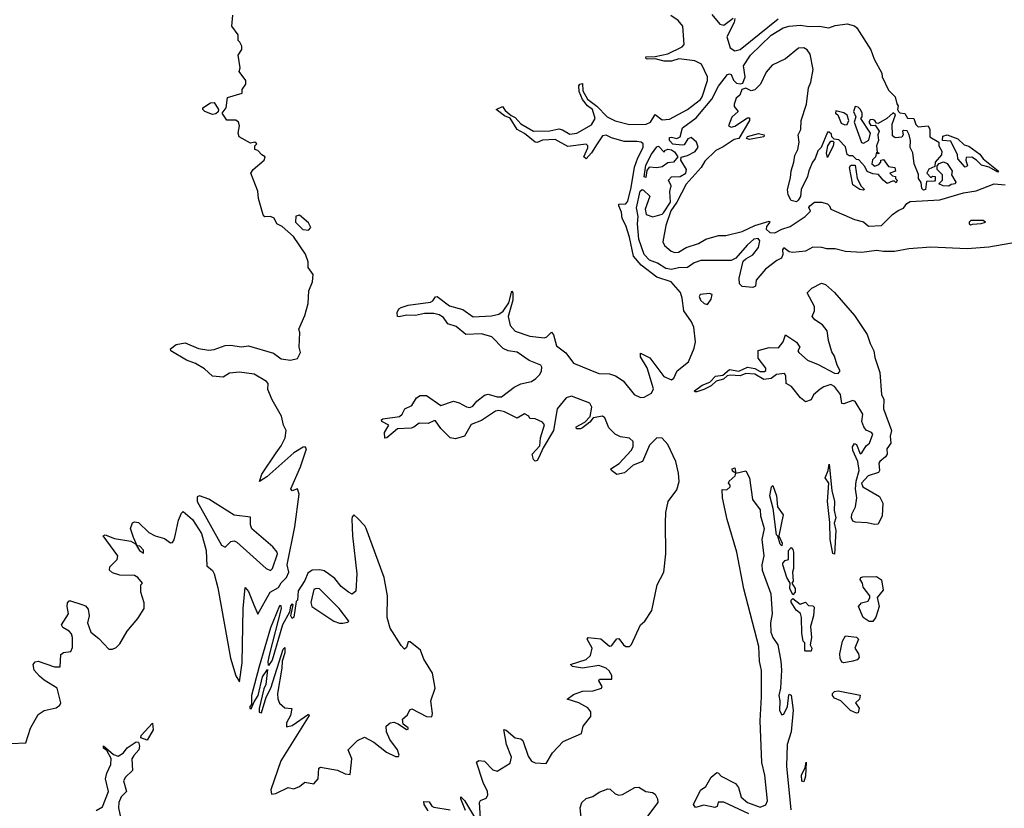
# Model space of a CAD drawing. Extents: x 2219101 to 2444320, y 201258 to 358766.
# Tile 209 of 256: x 2315163 to 2320590, y 341533 to 345880. Entities that reach past the tile are written whole.
import ezdxf

# ---------------------------------------------------------------- set-up
doc = ezdxf.new("R2010")
doc.units = 0

msp = doc.modelspace()

# ---------------------------------------------------------------- linework, layer by layer
at = {"layer": '0CON10XD'}
for points in [[(2316376.4, 345756.4), (2316367.5, 345765), (2316367, 345797), (2316332.5, 345845), (2316337.5, 345905)], [(2317705, 341450), (2317697.8, 341565), (2317703.7, 341576.3), (2317735, 341588.9), (2317743.6, 341605), (2317741.8, 341625), (2317718.1, 341675), (2317681.9, 341788.1), (2317693.6, 341796.4), (2317725, 341792.7), (2317771.5, 341745), (2317795, 341737.5), (2317867.2, 341782.8), (2317873.1, 341815), (2317846.6, 341885), (2317832.4, 341967.6), (2317845, 341964.4), (2317895, 341920.7), (2317925, 341916.2), (2317937.1, 341907.1), (2317965, 341820.8), (2317985, 341792.2), (2318005, 341783.3), (2318065, 341779.5), (2318100.3, 341839.7), (2318158.9, 341901.1), (2318258.9, 341945), (2318268.1, 341985), (2318311.3, 342038.7), (2318311.1, 342065), (2318295, 342086.4), (2318245, 342114.3), (2318181.2, 342135), (2318215, 342160), (2318265, 342178.7), (2318325, 342180.3), (2318370, 342195), (2318373.8, 342205), (2318355.5, 342235), (2318358.8, 342245), (2318426.2, 342245), (2318427.5, 342265), (2318411.7, 342291.7), (2318395.3, 342305.3), (2318355, 342320.4), (2318265, 342305.4), (2318210, 342315), (2318200, 342325), (2318285, 342352.7), (2318309.1, 342375), (2318318.6, 342415), (2318290.8, 342465), (2318296.1, 342473.9), (2318366.8, 342466.8), (2318415, 342427.1), (2318425, 342429.4), (2318455, 342467.5), (2318465, 342469.2), (2318490.8, 342435), (2318505, 342425.8), (2318525, 342424.2), (2318535, 342436), (2318585.2, 342544.8), (2318608, 342565), (2318646.7, 342623.3), (2318676.7, 342765), (2318713.4, 342835), (2318724.4, 342935), (2318723.5, 343106.5), (2318724.1, 343164.1), (2318737, 343225), (2318785, 343288.2), (2318798.8, 343335), (2318795, 343380.8), (2318779.2, 343445), (2318735, 343537.8), (2318704, 343574), (2318675, 343574.6), (2318635, 343535.3), (2318595.5, 343444.5), (2318544.5, 343425), (2318497.1, 343382.9), (2318455, 343373.8), (2318424.3, 343395), (2318421.9, 343405), (2318466.9, 343433.1), (2318534.1, 343505), (2318544.2, 343525), (2318544, 343555), (2318525, 343573.5), (2318475, 343581), (2318446.2, 343596.2), (2318411, 343631), (2318388.2, 343685), (2318375, 343694.6), (2318324.4, 343685.6), (2318305, 343661.9), (2318265, 343630), (2318254.3, 343624.3), (2318232.5, 343625), (2318231.2, 343635), (2318278.9, 343661.1), (2318307.6, 343692.4), (2318316.7, 343745), (2318305, 343766.9), (2318205, 343804.6), (2318175, 343795.3), (2318125.2, 343735), (2318104.6, 343615), (2318049.1, 343520.9), (2318025, 343466), (2318015, 343451.1), (2318005, 343447.5), (2317996, 343455), (2317987.5, 343485), (2318029.5, 343530.5), (2318033.2, 343575), (2318056.5, 343646.5), (2318045, 343661.8), (2318005, 343680), (2317975, 343682.5), (2317970, 343695), (2317945, 343707.5), (2317905, 343682.9), (2317835, 343719.2), (2317805, 343725.8), (2317785, 343722.6), (2317708.3, 343671.7), (2317650.8, 343649.2), (2317615, 343583.8), (2317565, 343570), (2317536.1, 343576.1), (2317485, 343626.7), (2317455, 343668.6), (2317445, 343669.2), (2317415, 343653.8), (2317365, 343656.7), (2317335.8, 343634.2), (2317321.4, 343628.6), (2317245, 343624), (2317186, 343575), (2317175, 343573.8), (2317173.2, 343605), (2317197.1, 343645), (2317159.4, 343665), (2317156.9, 343675), (2317165, 343680.9), (2317256.7, 343693.3), (2317270.9, 343705), (2317285.6, 343735), (2317325, 343754.3), (2317351.2, 343795), (2317371.2, 343808.8), (2317405, 343808.3), (2317485, 343753.5), (2317555, 343776.9), (2317585, 343768.5), (2317625, 343746.2), (2317645, 343743.1), (2317660.1, 343749.9), (2317682.6, 343777.4), (2317725, 343809.7), (2317745, 343815.2), (2317795, 343801.3), (2317818.7, 343801.4), (2317888.2, 343855), (2317925, 343872.1), (2317985, 343886.5), (2318007.7, 343902.3), (2318030.3, 343925), (2318040, 343945), (2318041.2, 343965), (2318035.4, 343975.4), (2317972.1, 344002.1), (2317905, 344048.2), (2317855, 344054.3), (2317828.3, 344068.3), (2317765, 344132.4), (2317707.8, 344147.8), (2317622.2, 344145), (2317569.8, 344189.8), (2317522.8, 344202.8), (2317498.7, 344238.7), (2317475, 344252.4), (2317445, 344259.8), (2317395, 344260.9), (2317345, 344249.7), (2317295, 344250.7), (2317255, 344242), (2317244.7, 344245), (2317244, 344266), (2317253.1, 344286.9), (2317265, 344294.5), (2317305, 344306.4), (2317427.1, 344322.9), (2317440.1, 344329.9), (2317455, 344351.9), (2317465, 344354.5), (2317532.7, 344302.7), (2317605, 344282.8), (2317662.3, 344242.3), (2317763.1, 344246.9), (2317805, 344257.5), (2317827.2, 344272.8), (2317860.1, 344319.9), (2317875, 344383.8), (2317880.8, 344375), (2317880.8, 344335), (2317855.4, 344245), (2317866.5, 344195), (2317895, 344163), (2317975, 344135.3), (2318055, 344126.6), (2318068.5, 344131.5), (2318095, 344157.1), (2318105, 344142.9), (2318122.9, 344082.9), (2318174, 344044), (2318215, 343986.9), (2318355, 343930.5), (2318415, 343928.7), (2318447.8, 343917.8), (2318489.2, 343889.2), (2318550.3, 343815), (2318585, 343797.6), (2318605, 343800), (2318645, 343822.4), (2318656.3, 343845), (2318621.1, 343961.1), (2318585, 344022.5), (2318585, 344041.2), (2318636, 344016), (2318713.1, 343913.1), (2318755, 343894.6), (2318769.5, 343905), (2318787.5, 343945), (2318849.2, 343995), (2318880.5, 344069.5), (2318887.5, 344105), (2318878.4, 344185), (2318866.1, 344215), (2318823.9, 344275), (2318815.6, 344345), (2318805, 344377.1), (2318753.3, 344435), (2318675, 344460), (2318587.9, 344527.9), (2318546.7, 344576.7), (2318525, 344682.2), (2318505, 344746), (2318484.2, 344785), (2318479.9, 344819.9), (2318465.5, 344855), (2318466.1, 344863.9), (2318505, 344865.7), (2318515, 344880), (2318534.4, 344955), (2318552.7, 345067.3), (2318570.9, 345119), (2318600.1, 345175), (2318600.4, 345195), (2318587.9, 345205), (2318565, 345209.5), (2318495, 345208), (2318425, 345228.9), (2318395, 345244.5), (2318375, 345239.3), (2318345.4, 345195.4), (2318315, 345145.9), (2318285, 345114.1), (2318272.9, 345125), (2318294.3, 345174.3), (2318294.2, 345185), (2318285, 345194.7), (2318185, 345182.1), (2318115, 345219.4), (2318045, 345215.2), (2318015, 345203.4), (2318005, 345205.2), (2317945, 345253.2), (2317906.1, 345275), (2317866.9, 345336.9), (2317835, 345350.6), (2317790, 345385), (2317825, 345402.5), (2317839.5, 345379.5), (2317871.7, 345351.7), (2317895, 345341.1), (2317926.2, 345306.2), (2317996, 345266), (2318085, 345268.2), (2318135, 345277.8), (2318155, 345273.8), (2318195, 345249.3), (2318235, 345255.1), (2318315, 345299.8), (2318335.8, 345335), (2318321, 345385), (2318293.6, 345405), (2318265, 345439.6), (2318247.3, 345485), (2318244.6, 345515), (2318250, 345525), (2318265, 345528), (2318267.9, 345487.9), (2318292.3, 345442.3), (2318345, 345403.2), (2318401.7, 345345), (2318445, 345322.2), (2318525, 345302.1), (2318615.8, 345305), (2318640.4, 345315), (2318665, 345358.5), (2318705, 345329), (2318745, 345331.6), (2318845, 345385.2), (2318915, 345439.7), (2318925.5, 345455), (2318953.8, 345545), (2318954.8, 345565), (2318921.1, 345635), (2318885, 345654.2), (2318796, 345664), (2318755, 345652), (2318715, 345651.8), (2318665, 345664.8), (2318625, 345662.2), (2318617.1, 345665), (2318614.6, 345675), (2318665, 345676.9), (2318735, 345692.4), (2318815, 345729.8), (2318826.3, 345743.7), (2318817.8, 345845), (2318792.4, 345875), (2318753, 345903)], [(2318978.6, 345908.6), (2319022.4, 345855), (2319045, 345850.2), (2319095, 345888.7)], [(2319205, 344403.8), (2319145, 344408.6), (2319131.2, 344425), (2319128.8, 344455), (2319151.6, 344548.4), (2319165, 344562.7), (2319205, 344584.5), (2319235.2, 344624.8), (2319241.9, 344661.9), (2319234.2, 344674.2), (2319210.3, 344669.7), (2319172.5, 344637.5), (2319110, 344565), (2319085, 344553.3), (2318917.9, 344552.1), (2318880.9, 344539.1), (2318845, 344514.3), (2318795, 344512), (2318755, 344502.7), (2318725, 344508), (2318678, 344538), (2318635, 344554.4), (2318605, 344586.2), (2318575, 344670), (2318568, 344755), (2318572, 344795), (2318563.3, 344843.3), (2318583.3, 344935), (2318595, 344943.3), (2318600.7, 344940.7), (2318637, 344907), (2318610, 344835), (2318617, 344807), (2318653, 344793), (2318705, 344807.5), (2318712.5, 344815), (2318751.2, 344875), (2318746.1, 344933.9), (2318753.3, 344965), (2318740, 344995), (2318756.1, 345013.9), (2318804.2, 345015.8), (2318834, 345035), (2318839.2, 345055), (2318807.5, 345105), (2318808.3, 345121.7), (2318845, 345132.5), (2318886.1, 345153.9), (2318902, 345178), (2318894.4, 345204.4), (2318865, 345231.2), (2318845.7, 345224.3), (2318825, 345190), (2318815, 345188.8), (2318763.9, 345193.9), (2318744.3, 345214.3), (2318745, 345230), (2318755, 345233.3), (2318785, 345226.2), (2318803.3, 345235), (2318816.7, 345285), (2318891.1, 345338.9), (2318977.5, 345442.5), (2319015, 345514), (2319065, 345577.5), (2319075, 345582.5), (2319085, 345577.5), (2319097.5, 345547.5), (2319115, 345530), (2319135, 345526.2), (2319149.3, 345530.7), (2319162.5, 345565), (2319153.3, 345625), (2319191.9, 345685), (2319305.8, 345795), (2319370.8, 345835), (2319405, 345844.4), (2319465, 345850), (2319515, 345842.5), (2319570, 345845), (2319623.8, 345836.2), (2319657.3, 345847.3), (2319725, 345856.9), (2319765, 345845.5), (2319776.9, 345835), (2319855, 345713.3), (2319872.9, 345662.9), (2319915.8, 345585), (2319918, 345565), (2319951.4, 345491.4), (2319988, 345455), (2319997.3, 345417.3), (2320006, 345405), (2320002.5, 345385), (2320007.5, 345375), (2320015, 345367.5), (2320043, 345363), (2320057.5, 345337.5), (2320092.5, 345335), (2320103, 345303), (2320115, 345290), (2320170, 345295), (2320180, 345275), (2320180, 345235), (2320230, 345205), (2320230, 345185), (2320246, 345155), (2320243.3, 345135), (2320210, 345095), (2320208.3, 345071.7), (2320173.6, 345056.4), (2320162.5, 345035), (2320185, 345010), (2320195, 345017.5), (2320210, 345015), (2320210, 344995), (2320205, 344990), (2320161.7, 344988.3), (2320156.2, 344943.8), (2320145, 344940), (2320135, 344950), (2320132.5, 344982.5), (2320117.5, 345005), (2320117, 345027), (2320094, 345085), (2320086.4, 345146.4), (2320071.2, 345175), (2320073.9, 345213.9), (2320066.4, 345246.4), (2320055, 345267.5), (2320035, 345270), (2320030, 345265), (2320032.5, 345245), (2320025, 345232.5), (2319988.3, 345228.3), (2319975, 345240), (2319972, 345305), (2319990, 345355), (2319977, 345367), (2319942.5, 345335), (2319895, 345307.5), (2319885, 345310), (2319877.5, 345325), (2319865, 345330), (2319851.7, 345328.3), (2319843.3, 345315), (2319855, 345297.5), (2319878.3, 345298.3), (2319900, 345265), (2319892.5, 345245), (2319896.7, 345215), (2319886.7, 345185), (2319890, 345150), (2319900, 345145), (2319895, 345140), (2319885, 345150), (2319880, 345125), (2319863, 345107), (2319860, 345085), (2319877, 345073), (2319898.3, 345081.7), (2319910, 345095), (2319910, 345105), (2319925, 345110), (2319951.7, 345071.7), (2319987.5, 345065), (2319990, 345045), (2319960, 345035), (2319975, 345020), (2319990, 345015), (2319990, 345005), (2320000, 344995), (2319995, 344980), (2319985, 344990), (2319975, 344990), (2319945, 344977.5), (2319922.5, 344995), (2319897.5, 345027.5), (2319865, 345030), (2319835, 345042.5), (2319820.7, 345070.7), (2319788.3, 345108.3), (2319775, 345110), (2319755, 345130), (2319735, 345130), (2319725, 345137.5), (2319715, 345180), (2319678.3, 345218.3), (2319651.7, 345221.7), (2319640, 345235), (2319638.3, 345248.3), (2319625, 345260), (2319615, 345260), (2319580, 345175), (2319562.5, 345157.5), (2319548, 345115), (2319533.3, 345095), (2319512.7, 345047.3), (2319505.8, 345015), (2319470, 344945), (2319466.2, 344905), (2319453.3, 344885), (2319445, 344876.7), (2319415, 344883.3), (2319398.8, 344915), (2319396.2, 344945), (2319412.1, 345007.9), (2319415, 345047.5), (2319430.8, 345095), (2319435, 345132.5), (2319451.4, 345165), (2319459.2, 345205), (2319454.4, 345245), (2319468.6, 345275), (2319470.6, 345325), (2319499.2, 345415), (2319511.1, 345505), (2319524.3, 345535), (2319536.2, 345605), (2319520, 345690), (2319503.6, 345713.6), (2319485.6, 345725.6), (2319456.6, 345723.4), (2319385, 345664), (2319310.5, 345629.5), (2319278.3, 345591.7), (2319246.2, 345525), (2319215, 345493.8), (2319195, 345488.8), (2319165, 345502.5), (2319143.8, 345496.2), (2319133.3, 345465), (2319112.7, 345447.3), (2319101.2, 345415), (2319102, 345402), (2319123.3, 345375), (2319087.7, 345342.3), (2319070, 345295), (2319085, 345287.5), (2319105, 345293.3), (2319175, 345338.8), (2319185, 345340), (2319186.2, 345325), (2319127.5, 345225), (2319100.5, 345219.5), (2319040.3, 345179.7), (2319000.9, 345159.1), (2318940, 345100), (2318918.8, 345065), (2318837, 344973), (2318785, 344873.8), (2318752.7, 344827.3), (2318723.9, 344746.1), (2318707.5, 344655), (2318717.5, 344635), (2318753.9, 344603.9), (2318775, 344596.7), (2318795, 344598.8), (2318837.5, 344625), (2318905, 344646.2), (2318945, 344670), (2319015, 344690), (2319055, 344691.2), (2319145, 344712), (2319215, 344745.7), (2319295, 344770), (2319298.8, 344765), (2319280, 344740), (2319278, 344725), (2319297.6, 344707.6), (2319325.4, 344704.6), (2319365, 344726.2), (2319410, 344740), (2319493.1, 344795), (2319521.2, 344825), (2319513.8, 344845), (2319518, 344855), (2319545, 344874.4), (2319583.6, 344873.6), (2319615, 344864.3), (2319627.1, 344855), (2319634.3, 344835), (2319765, 344778), (2319815, 344766), (2319842.7, 344742.7), (2319913.6, 344746.4), (2319974.3, 344805.7), (2320005, 344828.2), (2320035, 344840.6), (2320052.5, 344867.5), (2320072, 344878), (2320235, 344888.1), (2320365, 344926.1), (2320435, 344937.5), (2320534.5, 344974.5), (2320595, 344970.8)], [(2319105, 345886.2), (2319101.1, 345865), (2319061.2, 345785), (2319079, 345725), (2319105, 345708.6), (2319135.2, 345715), (2319344.2, 345885.8)], [(2315115, 341890), (2315196.4, 341893.6), (2315222, 341975), (2315265, 342050), (2315298.3, 342071.7), (2315363.6, 342086.4), (2315385, 342102.5), (2315390, 342115), (2315370, 342195), (2315298.7, 342238.7), (2315272.4, 342262.4), (2315242, 342295), (2315237.7, 342325), (2315248.7, 342341.3), (2315265, 342344.5), (2315355, 342313.8), (2315386.2, 342313.8), (2315389.3, 342380.7), (2315405, 342392.5), (2315445, 342397.5), (2315455, 342420), (2315454.6, 342475), (2315448.9, 342495), (2315435, 342510.4), (2315400.5, 342530.5), (2315393.5, 342545), (2315431.4, 342605), (2315423.8, 342645), (2315426.7, 342665), (2315435, 342676.7), (2315443.6, 342676.4), (2315506.4, 342656.4), (2315525, 342650), (2315540.8, 342630.8), (2315545.7, 342595), (2315537.1, 342555), (2315555, 342503.8), (2315599.5, 342469.5), (2315655, 342410), (2315675, 342410), (2315695, 342420), (2315715, 342440), (2315755, 342510), (2315815, 342580), (2315850, 342635), (2315850, 342665), (2315830, 342725), (2315830, 342765), (2315840, 342775), (2315813.8, 342805), (2315795, 342816.5), (2315715, 342819.1), (2315675, 342831.4), (2315658, 342845), (2315660, 342865), (2315700, 342905), (2315704.2, 342925), (2315622.5, 343035), (2315635, 343040), (2315685, 343020.6), (2315775.9, 343005.9), (2315801.7, 342991.7), (2315822.5, 342955), (2315845, 342940), (2315845, 342956), (2315825, 342977.5), (2315810, 342980), (2315790, 343025), (2315773.8, 343075), (2315785, 343106.7), (2315795, 343112.5), (2315818.3, 343108.3), (2315875, 343053.3), (2315910, 343035), (2315960.7, 343020.7), (2315995, 342996.7), (2316005, 342997.5), (2316015, 343012.5), (2316022.5, 343045), (2316039.1, 343120.9), (2316055, 343160), (2316065, 343170), (2316115, 343124.5), (2316165, 343047.8), (2316190.9, 342955), (2316195, 342870), (2316225, 342843.8), (2316235, 342826.2), (2316255, 342748.8), (2316325, 342361.2), (2316355, 342262.5), (2316375, 342230), (2316390, 342335), (2316394.2, 342635), (2316405, 342750), (2316425, 342727.5), (2316453.8, 342655), (2316475, 342602.5), (2316544.4, 342725), (2316590.3, 342749.7), (2316605, 342775.8), (2316634.5, 342805.5), (2316645.8, 342835), (2316637.8, 342875), (2316680.2, 343085), (2316704.3, 343264.3), (2316695, 343293.3), (2316665, 343282.5), (2316656.7, 343295), (2316711.6, 343415), (2316744, 343515), (2316736, 343526), (2316725, 343524.2), (2316675, 343491.8), (2316525, 343360.9), (2316485, 343333.8), (2316498.5, 343375), (2316576.7, 343493.3), (2316605, 343532), (2316625.8, 343575), (2316632.5, 343615), (2316617.5, 343645), (2316606.7, 343695), (2316554.3, 343784.3), (2316531.2, 343841.2), (2316532.5, 343875), (2316524, 343885), (2316455, 343925.9), (2316375, 343937.6), (2316318.9, 343931.1), (2316285, 343909.6), (2316225, 343914.5), (2316181.9, 343955), (2316132.9, 343985), (2316082.5, 344002.5), (2315996.2, 344055), (2315993.8, 344065), (2316025, 344090), (2316075, 344098.5), (2316148.1, 344068.1), (2316205, 344059.2), (2316235, 344063.1), (2316295, 344083.6), (2316325, 344085.5), (2316385, 344076.9), (2316425, 344082.5), (2316562, 344042), (2316605, 344011.4), (2316655, 344004.3), (2316695, 344013.3), (2316711.2, 344045), (2316703.3, 344075), (2316707.5, 344155), (2316702.5, 344175), (2316735, 344250), (2316753.3, 344315), (2316757.5, 344385), (2316777.5, 344435), (2316780, 344475), (2316753.8, 344515), (2316753.3, 344545), (2316738.3, 344588.3), (2316672.5, 344685), (2316610.5, 344740.5), (2316580, 344755), (2316565, 344786.7), (2316545, 344796.2), (2316515, 344794), (2316504.2, 344804.2), (2316479.2, 344895), (2316475.7, 344935.7), (2316436.7, 345035), (2316450, 345055), (2316511.2, 345105), (2316516.7, 345125), (2316497.5, 345135), (2316475, 345160), (2316460, 345165), (2316460, 345185), (2316470, 345195), (2316460, 345205), (2316435, 345200), (2316373.3, 345235), (2316366.7, 345255), (2316373.8, 345295), (2316370, 345315), (2316355, 345325.7), (2316305, 345327.1), (2316279.2, 345365), (2316300.9, 345395), (2316308, 345452), (2316390, 345475), (2316390, 345495), (2316410, 345525), (2316410, 345545), (2316373.3, 345595), (2316377.5, 345615), (2316367.5, 345685), (2316387.5, 345715), (2316387.5, 345735), (2316376.4, 345756.4)], [(2316225, 345357.3), (2316183.8, 345373.8), (2316172.5, 345385), (2316172.5, 345395), (2316215, 345421.1), (2316235, 345422.9), (2316258.1, 345385), (2316257, 345373), (2316245, 345360.6), (2316225, 345357.3)], [(2319815, 345200), (2319843, 345217), (2319852.5, 345255), (2319800, 345335), (2319807.5, 345345), (2319807.5, 345365), (2319797.5, 345385), (2319785, 345397.5), (2319768.3, 345401.7), (2319760, 345375), (2319772.5, 345345), (2319763.3, 345315), (2319803, 345203), (2319815, 345200)], [(2319710.7, 345300.7), (2319725, 345302.5), (2319733.8, 345325), (2319724.1, 345354.1), (2319706, 345366), (2319661.7, 345378.3), (2319660, 345365), (2319672.5, 345355), (2319690.7, 345310.7), (2319710.7, 345300.7)], [(2319185, 345220), (2319170, 345225), (2319175, 345236.7), (2319235, 345253.3), (2319267.5, 345245), (2319265, 345234), (2319205, 345223.8), (2319185, 345220)], [(2320555, 345040), (2320507, 345067), (2320465, 345077.5), (2320436.4, 345106.4), (2320411.7, 345121.7), (2320380, 345120), (2320377.5, 345105), (2320386.7, 345075), (2320375, 345067.5), (2320335, 345112.5), (2320333.3, 345135), (2320295, 345210), (2320250, 345215), (2320251.7, 345238.3), (2320275, 345246.2), (2320335, 345223.8), (2320370, 345190), (2320395, 345183.3), (2320455, 345138.8), (2320473.6, 345113.6), (2320547.5, 345055), (2320557.5, 345045), (2320555, 345040)], [(2319615, 345120), (2319610, 345145), (2319617.5, 345185), (2319635, 345210), (2319645, 345210), (2319650, 345205), (2319646.7, 345185), (2319615, 345120)], [(2318615, 345010), (2318604.4, 345014.4), (2318615, 345077.5), (2318645, 345139.2), (2318675, 345178.8), (2318685, 345182.5), (2318715, 345150), (2318720, 345160), (2318735, 345166.7), (2318755, 345163.3), (2318771.7, 345151.7), (2318790, 345125), (2318766.7, 345095), (2318735, 345091.2), (2318705, 345069.2), (2318675, 345064.4), (2318632.5, 345067.5), (2318620.7, 345049.3), (2318615, 345010)], [(2319815, 344940), (2319793.3, 344943.3), (2319755, 344970), (2319737.5, 345065), (2319745, 345077.5), (2319768.3, 345078.3), (2319780, 345005), (2319801.7, 344961.7), (2319820, 344945), (2319815, 344940)], [(2320285, 344963.3), (2320253.6, 344963.6), (2320230, 344975), (2320250, 344995), (2320250, 345025), (2320220, 345055), (2320220, 345075), (2320231.7, 345088.3), (2320255, 345097.5), (2320275, 345087.5), (2320297.5, 345055), (2320302.5, 345045), (2320300, 345025), (2320322.5, 344985), (2320320, 344975), (2320297.5, 344972.5), (2320285, 344963.3)], [(2316755, 344720), (2316767.5, 344735), (2316755, 344760), (2316705, 344803.3), (2316685, 344796.7), (2316682.5, 344765), (2316723.8, 344723.8), (2316755, 344720)], [(2320405, 344750), (2320415, 344753.3), (2320463.6, 344756.4), (2320487.5, 344765), (2320473, 344773), (2320405, 344773.3), (2320396.7, 344765), (2320397.5, 344755), (2320405, 344750)], [(2320705, 344661), (2320505, 344625.9), (2320385, 344616.9), (2320185, 344626.1), (2320065, 344617.8), (2319985, 344603.3), (2319925, 344601.5), (2319885, 344608.8), (2319805, 344597.5), (2319715, 344601.8), (2319657.6, 344617.6), (2319613, 344617), (2319585, 344624.4), (2319534.6, 344625.4), (2319495.2, 344604.8), (2319425, 344596), (2319405, 344601.2), (2319375, 344622.5), (2319367, 344613), (2319368.8, 344585), (2319362.5, 344565), (2319336.4, 344553.6), (2319273.3, 344505), (2319223.3, 344445), (2319218.8, 344411.2), (2319205, 344403.8)], [(2319875, 343096.7), (2319835, 343106.2), (2319770.7, 343110.7), (2319755, 343116.7), (2319747.5, 343135), (2319750.6, 343155), (2319770.5, 343195), (2319776.7, 343245), (2319769.5, 343295), (2319773.7, 343336.3), (2319790, 343395), (2319782.5, 343445), (2319754.6, 343505), (2319753.9, 343526.1), (2319765, 343544), (2319775, 343539.2), (2319795, 343487.5), (2319805, 343492), (2319828.9, 343531.1), (2319847.5, 343545), (2319866, 343595), (2319858.8, 343605), (2319828.1, 343618.1), (2319815.3, 343635), (2319805.9, 343665), (2319811.4, 343705), (2319768.8, 343775), (2319755, 343780.8), (2319705, 343762.5), (2319695, 343764), (2319686.7, 343815), (2319655, 343858.8), (2319635, 343868.8), (2319595, 343856.7), (2319575, 343843.3), (2319538.3, 343811.7), (2319525, 343784), (2319495, 343774.6), (2319466.9, 343795), (2319417.8, 343857.8), (2319388.1, 343875), (2319386.4, 343916.4), (2319379.7, 343929.7), (2319335, 343925.3), (2319305, 343903.1), (2319265, 343897.2), (2319215, 343926.8), (2319165, 343929.2), (2319135, 343916.4), (2319079, 343921), (2319062.5, 343917.5), (2319041.7, 343898.3), (2319002.2, 343887.8), (2318975, 343862.3), (2318935, 343841.6), (2318895, 343828.5), (2318885, 343828.8), (2318883.2, 343835), (2318925.7, 343865), (2318968, 343882), (2318998.6, 343915), (2319038.7, 343921.3), (2319075, 343952), (2319127.5, 343942.5), (2319175, 343965.3), (2319215, 343957.2), (2319245, 343940.4), (2319268.7, 343941.3), (2319275, 343946.7), (2319275, 343960), (2319233.3, 344015), (2319233.8, 344056.2), (2319295, 344072.5), (2319345, 344072), (2319372, 344105), (2319385, 344142.5), (2319445, 344102), (2319463.3, 344075), (2319452.5, 344055), (2319457.5, 344045), (2319505, 344002.9), (2319565, 343979.1), (2319655, 343931.9), (2319675, 343930.8), (2319685.8, 343945), (2319670, 343975), (2319655, 344025.8), (2319639.8, 344049.8), (2319621.5, 344111.5), (2319614.5, 344165), (2319588.7, 344198.7), (2319546.6, 344226.6), (2319531.2, 344245), (2319544.2, 344275), (2319545, 344300), (2319503.3, 344375), (2319529.5, 344400.5), (2319582.1, 344427.9), (2319605, 344421.4), (2319655, 344376.9), (2319765, 344249.6), (2319835.2, 344145.2), (2319850.4, 344095), (2319871.5, 344055), (2319877.3, 344017.3), (2319905.2, 343935.2), (2319914.2, 343814.2), (2319926.8, 343786.8), (2319923.8, 343735), (2319968.8, 343615), (2319961.2, 343585), (2319965.4, 343545), (2319943.3, 343515), (2319944.2, 343485), (2319935, 343470), (2319903.8, 343445), (2319898, 343435), (2319902, 343395), (2319897.5, 343385), (2319840, 343365), (2319802.5, 343325), (2319810, 343305), (2319901.7, 343251.7), (2319920.6, 343215), (2319916.4, 343145), (2319895, 343100), (2319875, 343096.7)], [(2318955, 344309.4), (2318975, 344340), (2318979.2, 344365), (2318965, 344371.2), (2318913.8, 344365), (2318908.6, 344355), (2318915, 344334.4), (2318936, 344315), (2318955, 344309.4)], [(2319182.6, 341502.6), (2319045, 341566.2), (2319013, 341567), (2319007, 341543), (2318995, 341537.5), (2318935, 341550), (2318888.3, 341538.3), (2318877.5, 341555), (2318915, 341632.5), (2318945.8, 341654.2), (2318974, 341705), (2319005, 341730), (2319015, 341727.5), (2319030.3, 341710.3), (2319109.2, 341669.2), (2319125, 341647.5), (2319140, 341595), (2319175, 341565.6), (2319245, 341538.9), (2319275, 341552.5), (2319284.5, 341574.5), (2319270.3, 341715), (2319253.8, 341785), (2319244.2, 342015), (2319252.9, 342147.1), (2319252.4, 342292.4), (2319241.1, 342345), (2319236.8, 342425), (2319155, 342743.3), (2319116.7, 342945), (2319063.1, 343125), (2319037.5, 343245), (2319035, 343290), (2319061.7, 343288.3), (2319080, 343305), (2319080, 343315), (2319070, 343325), (2319073, 343337), (2319107.5, 343365), (2319110, 343380), (2319091.7, 343391.7), (2319090, 343405), (2319105, 343410), (2319110, 343380), (2319165, 343392.5), (2319186.1, 343353.9), (2319202.5, 343235), (2319245, 343177.5), (2319247.1, 343145), (2319266.7, 343075), (2319254.1, 343014.1), (2319264.2, 342925), (2319254.2, 342875), (2319256, 342845), (2319303.3, 342715), (2319310, 342605), (2319301.2, 342555), (2319304.1, 342504.1), (2319314.2, 342474.2), (2319342, 342435), (2319358.1, 342345), (2319362.2, 342295), (2319357.5, 342195), (2319347.5, 342155), (2319353.8, 342125), (2319351.7, 342071.7), (2319365, 342047.5), (2319375, 342052.5), (2319396.2, 342095), (2319402.3, 342157.7), (2319405, 342162.5), (2319415, 342156.7), (2319426.5, 342075), (2319415.7, 341955), (2319394.3, 341885), (2319390, 341765), (2319414.5, 341524.5)], [(2319655, 342933.3), (2319645, 342937.5), (2319631.2, 343015), (2319629.1, 343109.1), (2319615.6, 343225), (2319623.8, 343325), (2319602.5, 343355), (2319618.8, 343395), (2319625, 343430), (2319640, 343285), (2319654.4, 343225), (2319652.9, 343175), (2319662, 343135), (2319652.5, 343105), (2319662.5, 343065), (2319655, 342933.3)], [(2319365, 342980), (2319355, 342990), (2319342.5, 343032.5), (2319335, 343040), (2319316.7, 343185), (2319298.8, 343255), (2319307.5, 343305), (2319315, 343312.5), (2319333.8, 343255), (2319340, 343195), (2319370.7, 343150.7), (2319347.5, 343035), (2319366.7, 342995), (2319365, 342980)], [(2316545, 342843.2), (2316556.5, 342855), (2316583.5, 342935), (2316582.2, 342945), (2316558.9, 342975), (2316443.4, 343073.4), (2316435.3, 343095), (2316435, 343138), (2316345, 343149.2), (2316205, 343236.9), (2316155, 343256.2), (2316140.7, 343249.3), (2316142, 343225), (2316275, 342982.9), (2316295, 342972.5), (2316326.2, 343003.8), (2316345, 343006.8), (2316360.6, 343000.6), (2316521.2, 342855), (2316545, 342843.2)], [(2316551.2, 341611.2), (2316575, 341614), (2316643, 341647), (2316675, 341640), (2316705, 341653.3), (2316735, 341677.5), (2316785, 341667.5), (2316807.5, 341695), (2316812.5, 341755), (2316820.7, 341759.3), (2316915, 341743.3), (2316957.5, 341722.5), (2316985, 341720), (2316994, 341805), (2316974, 341855), (2317025, 341906), (2317064.3, 341925.7), (2317115, 341898.6), (2317185, 341842), (2317235, 341818.6), (2317250.5, 341819.5), (2317253.9, 341826.1), (2317245.2, 341855.2), (2317203.3, 341913.3), (2317185.8, 341955), (2317183.3, 341985), (2317205.9, 342004.1), (2317225, 342007.1), (2317249.2, 341999.2), (2317295, 341967.5), (2317305, 341970), (2317305, 341976.7), (2317277.5, 341997.5), (2317273.3, 342025), (2317301.2, 342048.8), (2317314.2, 342075.8), (2317325, 342081.2), (2317405, 342040), (2317435, 342036.7), (2317439.4, 342055), (2317429.6, 342125), (2317452.7, 342195), (2317437.6, 342277.6), (2317390, 342355), (2317372.5, 342405), (2317315, 342450), (2317305, 342450), (2317295, 342420), (2317285, 342410), (2317265, 342431.2), (2317205, 342526.7), (2317188.5, 342585), (2317190.4, 342705), (2317171.5, 342805), (2317072.2, 343075), (2317065, 343090.5), (2317025, 343133.3), (2317005, 343150), (2316995, 343140), (2316993.8, 343126.2), (2316997, 343035), (2317021, 342825), (2317015, 342730), (2316996.1, 342713.9), (2316975, 342724.2), (2316935, 342756.2), (2316900, 342800), (2316866.1, 342826.1), (2316841.7, 342841.7), (2316817.3, 342847.3), (2316774.7, 342845.3), (2316750.8, 342829.1), (2316735, 342789.2), (2316698.3, 342731.7), (2316695, 342680), (2316687, 342673), (2316675, 342586.7), (2316665, 342580), (2316657.5, 342595), (2316670, 342655), (2316665, 342660), (2316655, 342650), (2316650, 342615), (2316612.5, 342545), (2316555, 342350), (2316535, 342320), (2316533, 342343), (2316541.2, 342385), (2316606.4, 342633.6), (2316605, 342650), (2316595, 342650), (2316545, 342527.5), (2316482.9, 342315), (2316441.2, 342155), (2316440, 342105), (2316432.5, 342095), (2316432.5, 342082.5), (2316438.3, 342081.7), (2316455, 342120), (2316477.5, 342155), (2316502.3, 342257.7), (2316528.3, 342298.3), (2316520, 342215), (2316508.3, 342191.7), (2316483, 342083), (2316483, 342063), (2316495, 342060), (2316522.5, 342145), (2316548, 342195), (2316615, 342410), (2316625, 342420), (2316625, 342390), (2316610, 342345), (2316608.5, 342305), (2316584.5, 342165.5), (2316585.8, 342135.8), (2316595, 342112.5), (2316625, 342086.7), (2316662.5, 342082.5), (2316655.6, 342044.4), (2316633.6, 342003.6), (2316633, 341983), (2316665, 341988.8), (2316755, 342052.5), (2316758.8, 342045), (2316602.5, 341795), (2316546.7, 341635), (2316551.2, 341611.2)], [(2319425, 342710), (2319407.5, 342745), (2319410, 342775), (2319392.5, 342805), (2319370, 342875), (2319370, 342885), (2319381.7, 342898.3), (2319400, 342905), (2319400, 342955), (2319415, 342970), (2319425, 342960), (2319427.5, 342945), (2319428, 342855), (2319422.5, 342835), (2319426.7, 342785), (2319420, 342775), (2319437.5, 342745), (2319437.5, 342725), (2319425, 342710)], [(2319865, 342562.5), (2319845, 342562.5), (2319812.5, 342585), (2319786.2, 342645), (2319804.1, 342665.9), (2319840, 342675), (2319850, 342695), (2319850, 342705), (2319812.3, 342752.3), (2319808.8, 342775), (2319796.7, 342795), (2319800, 342805), (2319811.4, 342808.6), (2319885, 342810), (2319912.9, 342792.9), (2319923.3, 342735), (2319888.8, 342695), (2319901.2, 342645), (2319883, 342587), (2319865, 342562.5)], [(2316945, 342553.3), (2316971.7, 342558.3), (2316976.7, 342565), (2316924.4, 342635), (2316815, 342742.1), (2316797.5, 342745), (2316785, 342738.4), (2316767.2, 342667.2), (2316773.6, 342645), (2316893.8, 342565), (2316925, 342553.8), (2316945, 342553.3)], [(2319525, 342400), (2319495, 342400), (2319490, 342405), (2319490, 342445), (2319482.5, 342455), (2319473.9, 342496.1), (2319473.3, 342585), (2319466.2, 342606.2), (2319442.5, 342625), (2319415, 342670), (2319415, 342680), (2319425, 342690), (2319465, 342657.5), (2319495, 342670), (2319511.7, 342651.7), (2319535, 342650), (2319541.7, 342641.7), (2319538.8, 342595), (2319522.5, 342535), (2319527.5, 342475), (2319520, 342435), (2319530, 342415), (2319525, 342400)], [(2319705, 342335.6), (2319695, 342339.4), (2319685, 342358), (2319684.3, 342385), (2319699.2, 342455), (2319715, 342484), (2319776.1, 342476.1), (2319787.5, 342465), (2319766.2, 342415), (2319786.7, 342385), (2319790, 342365), (2319779.2, 342350.8), (2319755, 342344.2), (2319705, 342335.6)], [(2319775, 342056.9), (2319742.7, 342072.7), (2319690, 342125), (2319655, 342140), (2319642.9, 342155), (2319643.4, 342166.6), (2319655, 342177.3), (2319675, 342181.3), (2319795, 342156.7), (2319792, 342135), (2319770, 342115), (2319790.8, 342085), (2319785, 342058.9), (2319775, 342056.9)], [(2315865, 341908), (2315831.1, 341921.1), (2315832.1, 341935), (2315895, 342002.5), (2315898.4, 341965), (2315865, 341908)], [(2315585, 341521.3), (2315618.8, 341541.2), (2315651.7, 341625), (2315636.9, 341695), (2315643.5, 341726.5), (2315665.2, 341775), (2315667.2, 341807.2), (2315642.5, 341852.5), (2315624.3, 341865), (2315625, 341876.7), (2315680.5, 341830.5), (2315705, 341821.2), (2315735, 341838.2), (2315755, 341866.6), (2315805, 341898.8), (2315818.2, 341898.2), (2315823.6, 341875), (2315819.7, 341855), (2315791.8, 341825), (2315781.8, 341805), (2315785, 341742), (2315745.6, 341704.4), (2315734.7, 341685), (2315752.1, 341625), (2315722.8, 341597.2), (2315709.5, 341565), (2315708, 341535), (2315721.5, 341465)], [(2319485, 341678.8), (2319475, 341683.3), (2319472.5, 341715), (2319492.5, 341757.5), (2319497.5, 341787.5), (2319495, 341710), (2319485, 341678.8)], [(2318265.8, 341415), (2318253.1, 341535), (2318261.1, 341565), (2318285, 341587.1), (2318322.3, 341597.7), (2318358, 341622), (2318405, 341640), (2318418.3, 341638.3), (2318445, 341612.3), (2318465, 341604.7), (2318485, 341608.7), (2318553.1, 341646.9), (2318575, 341650.4), (2318615, 341626), (2318650.4, 341620.4), (2318665, 341610.5), (2318678, 341585), (2318679.7, 341565), (2318613.1, 341475)], [(2317415, 341520), (2317391.8, 341555), (2317390.2, 341569.8), (2317419.4, 341569.4), (2317434.7, 341544.7), (2317445, 341538.5), (2317535, 341525.5)], [(2317621.2, 341521.2), (2317594.3, 341585), (2317595, 341596.2), (2317615, 341576.7), (2317670, 341485)]]:
    msp.add_lwpolyline(points, dxfattribs=at)

doc.saveas('drawing.dxf')
